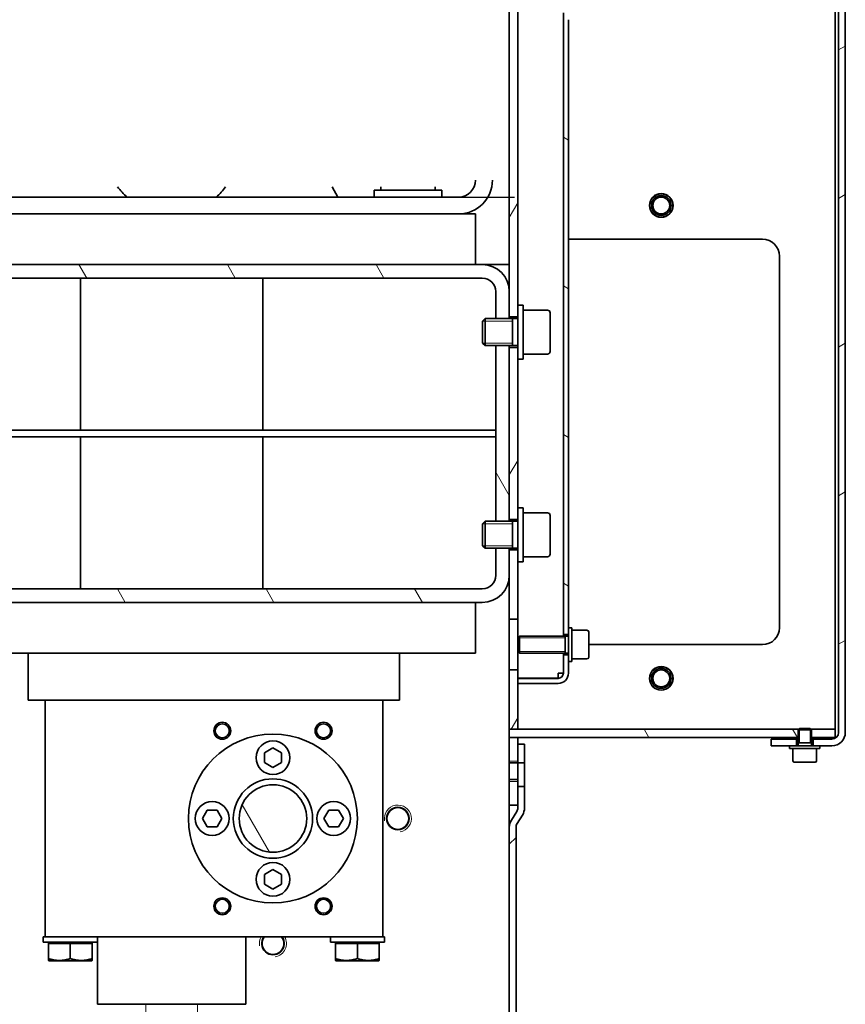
# Model space of a CAD drawing. Header units: millimetres. Extents: x 0 to 7128, y 0 to 5040.
# Tile 65 of 215: x 583 to 827, y 1866 to 2157. Entities that reach past the tile are written whole.
import ezdxf

# ---------------------------------------------------------------- set-up
doc = ezdxf.new("R2010")
doc.units = ezdxf.units.MM
doc.header["$LTSCALE"] = 12
doc.layers.get('0').update_dxf_attribs({"lineweight": 25})
doc.layers.add('Filettatura(ISO)', color=3, linetype='Continuous', lineweight=9, true_color=0x00ff00)
doc.layers.add('Tratteggio', color=7, linetype='Continuous', lineweight=9, true_color=0x1e1e47)
doc.layers.add('Spigoli visibili(ISO)', color=7, linetype='Continuous', lineweight=35)
pattern_1 = [(120.0002, (0, 0), (-32.9955, -19.0501), [])]

msp = doc.modelspace()

# ---------------------------------------------------------------- hatches: boundary and pattern name
at = {"layer": 'Tratteggio'}
h = msp.add_hatch(dxfattribs=at)
h.set_pattern_fill('ANSI31', color=256, scale=304.8, angle=-14.99998, style=0)
h.set_pattern_definition([(30, (0, 0), (-19.05, 32.99556), [])])
h.paths.add_polyline_path([(805.183, 1944.151), (805.183, 1942.151), (810.683, 1942.151), (812.683, 1942.151), (812.683, 1944.151)])
h.paths.add_polyline_path([(805.183, 2190.151), (812.683, 2190.151), (812.683, 2192.151), (810.683, 2192.151), (805.183, 2192.151)])
edge = h.paths.add_edge_path()
edge.add_ellipse((823.183, 2188.151), major_axis=(0, 4), ratio=1, start_angle=270, end_angle=360)
edge.add_line((823.183, 2192.151), (819.683, 2192.151))
edge.add_line((819.683, 2192.151), (817.683, 2192.151))
edge.add_line((817.683, 2192.151), (817.683, 2190.151))
edge.add_line((817.683, 2190.151), (823.183, 2190.151))
edge.add_ellipse((823.183, 2188.151), major_axis=(2, 0), ratio=1, start_angle=0, end_angle=90, ccw=False)
edge.add_line((825.183, 2188.151), (825.183, 1946.151))
edge.add_ellipse((823.183, 1946.151), major_axis=(0, -2), ratio=1, start_angle=0, end_angle=90, ccw=False)
edge.add_line((823.183, 1944.151), (817.683, 1944.151))
edge.add_line((817.683, 1944.151), (817.683, 1942.151))
edge.add_line((817.683, 1942.151), (819.683, 1942.151))
edge.add_line((819.683, 1942.151), (823.183, 1942.151))
edge.add_ellipse((823.183, 1946.151), major_axis=(4, 0), ratio=1, start_angle=270, end_angle=360)
edge.add_line((827.183, 1946.151), (827.183, 2188.151))
h = msp.add_hatch(dxfattribs=at)
h.set_pattern_fill('ANSI31', color=256, scale=304.8, angle=14.99998, style=0)
h.set_pattern_definition([(60, (0, 0), (-32.99556, 19.05), [])])
h.paths.add_polyline_path([(727.683, 2060.151), (727.683, 2009.151), (730.183, 2009.151), (730.183, 2012.651), (730.183, 2056.651), (730.183, 2060.151)])
h.paths.add_polyline_path([(727.683, 2000.151), (727.683, 1992.651), (727.683, 1979.651), (730.183, 1979.651), (730.183, 1996.651), (730.183, 2000.151)])
h.paths.add_polyline_path([(727.683, 1964.651), (727.683, 1947.151), (730.183, 1947.151), (730.183, 1960.651), (730.183, 1962.151), (730.183, 1964.651)])
h.paths.add_polyline_path([(727.683, 1944.651), (727.683, 1937.109), (730.183, 1937.109), (730.183, 1937.151), (730.183, 1937.651), (730.183, 1942.651), (730.183, 1944.651)])
h.paths.add_polyline_path([(727.683, 1932.192), (727.683, 1924.651), (730.183, 1924.651), (730.183, 1930.151), (730.183, 1932.192)])
h.paths.add_polyline_path([(816.953, 2187.151), (824.183, 2187.151), (824.183, 2189.651), (817.183, 2189.651), (817.183, 2187.38)])
edge = h.paths.add_edge_path()
edge.add_line((813.183, 2189.651), (732.683, 2189.651))
edge.add_ellipse((732.683, 2184.651), major_axis=(-5, 0), ratio=1, start_angle=270, end_angle=360)
edge.add_line((727.683, 2184.651), (727.683, 2076.651))
edge.add_line((727.683, 2076.651), (727.683, 2069.151))
edge.add_line((727.683, 2069.151), (730.183, 2069.151))
edge.add_line((730.183, 2069.151), (730.183, 2072.651))
edge.add_line((730.183, 2072.651), (730.183, 2160.142))
edge.add_line((730.183, 2160.142), (730.183, 2164.16))
edge.add_line((730.183, 2164.16), (730.183, 2172.151))
edge.add_line((730.183, 2172.151), (730.183, 2173.651))
edge.add_line((730.183, 2173.651), (730.183, 2184.651))
edge.add_ellipse((732.683, 2184.651), major_axis=(0, 2.5), ratio=1, start_angle=0, end_angle=90, ccw=False)
edge.add_line((732.683, 2187.151), (813.412, 2187.151))
edge.add_line((813.412, 2187.151), (813.183, 2187.38))
edge.add_line((813.183, 2187.38), (813.183, 2189.651))
h = msp.add_hatch(dxfattribs=at)
h.set_pattern_fill('ANSI31', color=256, scale=304.8, angle=105.00025, style=0)
h.set_pattern_definition([(150.0002, (0, 0), (-19.04986, -32.99565), [])])
h.paths.add_polyline_path([(745.183, 2159.151), (743.683, 2159.151), (743.683, 1975.151), (745.183, 1975.151), (745.183, 1977.151), (745.183, 2157.151)])
edge = h.paths.add_edge_path()
edge.add_line((730.183, 2172.151), (742.183, 2172.151))
edge.add_ellipse((742.183, 2170.651), major_axis=(1.5, 0), ratio=1, start_angle=0, end_angle=90, ccw=False)
edge.add_line((743.683, 2170.651), (743.683, 2165.151))
edge.add_line((743.683, 2165.151), (745.183, 2165.151))
edge.add_line((745.183, 2165.151), (745.183, 2167.151))
edge.add_line((745.183, 2167.151), (745.183, 2170.651))
edge.add_ellipse((742.183, 2170.651), major_axis=(0, 3), ratio=1, start_angle=270, end_angle=360)
edge.add_line((742.183, 2173.651), (730.183, 2173.651))
edge.add_line((730.183, 2173.651), (730.183, 2172.151))
edge = h.paths.add_edge_path()
edge.add_line((742.183, 1962.151), (730.183, 1962.151))
edge.add_line((730.183, 1962.151), (730.183, 1960.651))
edge.add_line((730.183, 1960.651), (742.183, 1960.651))
edge.add_ellipse((742.183, 1963.651), major_axis=(3, 0), ratio=1, start_angle=270, end_angle=360)
edge.add_line((745.183, 1963.651), (745.183, 1967.151))
edge.add_line((745.183, 1967.151), (745.183, 1969.151))
edge.add_line((745.183, 1969.151), (743.683, 1969.151))
edge.add_line((743.683, 1969.151), (743.683, 1963.651))
edge.add_ellipse((742.183, 1963.651), major_axis=(0, -1.5), ratio=1, start_angle=0, end_angle=90, ccw=False)
h = msp.add_hatch(dxfattribs=at)
h.set_pattern_fill('ANSI31', color=256, scale=304.8, angle=75.00018, style=0)
h.set_pattern_definition(pattern_1)
h.paths.add_polyline_path([(527.683, 2060.651), (527.683, 2060.151), (527.683, 2009.151), (527.683, 2008.651), (531.683, 2008.651), (531.683, 2060.651)])
h.paths.add_polyline_path([(723.683, 2060.651), (723.683, 2008.651), (727.683, 2008.651), (727.683, 2009.151), (727.683, 2060.151), (727.683, 2060.651)])
edge = h.paths.add_edge_path()
edge.add_line((727.683, 2068.651), (727.683, 2069.151))
edge.add_line((727.683, 2069.151), (727.683, 2076.651))
edge.add_ellipse((719.683, 2076.651), major_axis=(0, 8), ratio=1, start_angle=270, end_angle=360)
edge.add_line((719.683, 2084.651), (535.683, 2084.651))
edge.add_ellipse((535.683, 2076.651), major_axis=(-8, 0), ratio=1, start_angle=270, end_angle=360)
edge.add_line((527.683, 2076.651), (527.683, 2069.151))
edge.add_line((527.683, 2069.151), (527.683, 2068.651))
edge.add_line((527.683, 2068.651), (531.683, 2068.651))
edge.add_line((531.683, 2068.651), (531.683, 2076.651))
edge.add_ellipse((535.683, 2076.651), major_axis=(0, 4), ratio=1, start_angle=0, end_angle=90, ccw=False)
edge.add_line((535.683, 2080.651), (719.683, 2080.651))
edge.add_ellipse((719.683, 2076.651), major_axis=(4, 0), ratio=1, start_angle=0, end_angle=90, ccw=False)
edge.add_line((723.683, 2076.651), (723.683, 2068.651))
edge.add_line((723.683, 2068.651), (727.683, 2068.651))
edge = h.paths.add_edge_path()
edge.add_ellipse((719.683, 1992.651), major_axis=(8, 0), ratio=1, start_angle=270, end_angle=360)
edge.add_line((727.683, 1992.651), (727.683, 2000.151))
edge.add_line((727.683, 2000.151), (727.683, 2000.651))
edge.add_line((727.683, 2000.651), (723.683, 2000.651))
edge.add_line((723.683, 2000.651), (723.683, 1992.651))
edge.add_ellipse((719.683, 1992.651), major_axis=(0, -4), ratio=1, start_angle=0, end_angle=90, ccw=False)
edge.add_line((719.683, 1988.651), (535.683, 1988.651))
edge.add_ellipse((535.683, 1992.651), major_axis=(-4, 0), ratio=1, start_angle=0, end_angle=90, ccw=False)
edge.add_line((531.683, 1992.651), (531.683, 2000.651))
edge.add_line((531.683, 2000.651), (527.683, 2000.651))
edge.add_line((527.683, 2000.651), (527.683, 2000.151))
edge.add_line((527.683, 2000.151), (527.683, 1992.651))
edge.add_ellipse((535.683, 1992.651), major_axis=(0, -8), ratio=1, start_angle=270, end_angle=360)
edge.add_line((535.683, 1984.651), (719.683, 1984.651))
h = msp.add_hatch(dxfattribs=at)
h.set_pattern_fill('ANSI31', color=256, scale=304.8, angle=75.00018, style=0)
h.set_pattern_definition(pattern_1)
h.paths.add_polyline_path([(727.683, 1944.651), (730.183, 1944.651), (813.183, 1944.651), (813.183, 1946.922), (813.412, 1947.151), (730.183, 1947.151), (727.683, 1947.151)])
h.paths.add_polyline_path([(817.183, 1944.651), (824.183, 1944.651), (824.183, 1947.151), (816.953, 1947.151), (817.183, 1946.922)])
h = msp.add_hatch(dxfattribs=at)
h.set_pattern_fill('ANSI31', color=256, scale=304.8, style=0)
h.set_pattern_definition([(45, (0, 0), (-26.9408, 26.9408), [])])
h.paths.add_polyline_path([(732.183, 1942.651), (730.183, 1942.651), (730.183, 1937.651), (730.183, 1937.151), (732.183, 1937.151)])
edge = h.paths.add_edge_path()
edge.add_line((729.987, 1919.137), (731.575, 1921.678))
edge.add_ellipse((728.183, 1923.798), major_axis=(2.12, 3.392), ratio=1, start_angle=270, end_angle=302.00538)
edge.add_line((732.183, 1923.798), (732.183, 1930.151))
edge.add_line((732.183, 1930.151), (730.183, 1930.151))
edge.add_line((730.183, 1930.151), (730.183, 1924.651))
edge.add_line((730.183, 1924.651), (730.183, 1923.798))
edge.add_ellipse((728.183, 1923.798), major_axis=(0, -2), ratio=1, start_angle=57.99462, end_angle=90, ccw=False)
edge.add_line((729.879, 1922.738), (728.291, 1920.197))
edge.add_ellipse((731.683, 1918.077), major_axis=(-2.12, -3.392), ratio=1, start_angle=270, end_angle=302.00538)
edge.add_line((727.683, 1918.077), (727.683, 1725.151))
edge.add_line((727.683, 1725.151), (727.683, 1715.151))
edge.add_line((727.683, 1715.151), (727.683, 1683.651))
edge.add_line((727.683, 1683.651), (729.683, 1683.651))
edge.add_line((729.683, 1683.651), (729.683, 1918.077))
edge.add_ellipse((731.683, 1918.077), major_axis=(0, 2), ratio=1, start_angle=57.99462, end_angle=90, ccw=False)
h = msp.add_hatch(dxfattribs=at)
h.set_pattern_fill('ANSI31', color=256, scale=304.8, angle=75.00018, style=0)
h.set_pattern_definition(pattern_1)
edge = h.paths.add_edge_path()
edge.add_ellipse((657.683, 1920.651), major_axis=(0, 10), ratio=1, start_angle=0, end_angle=360)

# ---------------------------------------------------------------- linework, layer by layer
msp.add_line((526.183, 2104.651), (729.183, 2104.651))
at = {"layer": 'Filettatura(ISO)'}
for p, q in [((728.658, 2067.907), (719.805, 2067.907)), ((727.683, 2068.651), (723.683, 2068.651)), ((719.805, 2061.395), (728.658, 2061.395)), ((723.683, 2060.651), (727.683, 2060.651)), ((727.683, 2008.651), (723.683, 2008.651)), ((728.658, 2007.907), (719.805, 2007.907)), ((719.805, 2001.395), (728.658, 2001.395)), ((723.683, 2000.651), (727.683, 2000.651)), ((744.183, 1974.172), (730.195, 1974.172)), ((730.195, 1970.129), (744.183, 1970.129)), ((813.601, 1947.34), (813.601, 1943.101)), ((816.765, 1943.101), (816.765, 1947.34)), ((813.183, 1947.151), (813.183, 1944.651)), ((817.183, 1944.651), (817.183, 1947.151)), ((730.183, 1937.651), (727.683, 1937.651)), ((727.683, 1931.651), (730.183, 1931.651)), ((619.996, 1865.651), (619.996, 1756.151)), ((635.37, 1756.151), (635.37, 1865.651))]:
    msp.add_line(p, q, dxfattribs=at)
for centre, radius, start, end in [((772.683, 2102.151), 2.5, 100, 10), ((772.683, 1962.151), 2.5, 100, 10), ((642.683, 1946.632), 2.5, 10, 280), ((672.683, 1946.632), 2.5, 10, 240), ((672.683, 1946.632), 2.5, 240, 280), ((694.683, 1920.651), 4, 280, 190), ((694.683, 1920.651), 3.256, 350, 260), ((642.683, 1894.67), 2.5, 10, 240), ((672.683, 1894.67), 2.5, 10, 280), ((642.683, 1894.67), 2.5, 240, 280), ((657.683, 1883.651), 4, 150, 190), ((657.683, 1883.651), 3.256, 142.10251, 297.97228), ((657.683, 1883.651), 4, 280, 30), ((657.683, 1883.651), 3.256, 27.97228, 37.89749)]:
    msp.add_arc(centre, radius, start, end, dxfattribs=at)
at = {"layer": 'Spigoli visibili(ISO)'}
for p, q in [((824.183, 1947.151), (824.183, 2187.08)), ((825.183, 2188.151), (825.183, 1946.151)), ((827.183, 1946.151), (827.183, 2188.151)), ((727.683, 2184.651), (727.683, 2069.151)), ((730.183, 2072.651), (730.183, 2160.142)), ((743.683, 2159.151), (743.683, 1975.151)), ((745.183, 1977.151), (745.183, 2157.151)), ((675.177, 2107.651), (676.909, 2104.651)), ((689.683, 2107.651), (689.683, 2106.651)), ((705.683, 2107.651), (705.683, 2106.651)), ((712.683, 2104.651), (542.683, 2104.651)), ((687.683, 2106.651), (707.683, 2106.651)), ((687.683, 2104.651), (687.683, 2106.651)), ((707.683, 2104.651), (707.683, 2106.651)), ((707.683, 2099.651), (547.683, 2099.651)), ((707.683, 2099.651), (717.683, 2099.651)), ((717.683, 2084.651), (717.683, 2099.651)), ((745.183, 2092.151), (802.683, 2092.151)), ((807.683, 2087.151), (807.683, 1977.151)), ((719.683, 2084.651), (535.683, 2084.651)), ((727.683, 2084.651), (719.683, 2084.651)), ((535.683, 2080.651), (719.683, 2080.651)), ((600.683, 2080.651), (600.683, 2035.651)), ((654.683, 2080.651), (654.683, 2035.651)), ((723.683, 2076.651), (723.683, 2068.651)), ((727.683, 2068.651), (727.683, 2076.651)), ((730.183, 2072.651), (730.183, 2056.651)), ((730.183, 2072.651), (731.783, 2072.651)), ((731.783, 2072.651), (731.783, 2056.651)), ((738.983, 2071.151), (731.783, 2071.151)), ((739.783, 2070.351), (739.783, 2058.951)), ((719.783, 2067.884), (720.549, 2068.651)), ((719.783, 2061.418), (719.783, 2067.884)), ((720.549, 2068.651), (720.549, 2060.651)), ((730.183, 2068.651), (720.549, 2068.651)), ((727.683, 2069.151), (730.183, 2069.151)), ((728.658, 2068.651), (728.658, 2060.651)), ((719.783, 2061.418), (720.549, 2060.651)), ((730.183, 2060.651), (720.549, 2060.651)), ((723.683, 2060.651), (723.683, 2008.651)), ((727.683, 2008.651), (727.683, 2060.651)), ((727.683, 2060.151), (727.683, 2009.151)), ((730.183, 2060.151), (727.683, 2060.151)), ((738.983, 2058.151), (731.783, 2058.151)), ((730.183, 2012.651), (730.183, 2056.651)), ((730.183, 2056.651), (731.783, 2056.651)), ((531.683, 2035.651), (723.683, 2035.651)), ((723.683, 2035.651), (723.683, 2033.651)), ((723.683, 2033.651), (531.683, 2033.651)), ((600.683, 2033.651), (600.683, 1988.651)), ((654.683, 2033.651), (654.683, 1988.651)), ((730.183, 2012.651), (730.183, 1996.651)), ((730.183, 2012.651), (731.783, 2012.651)), ((731.783, 2012.651), (731.783, 1996.651)), ((719.783, 2007.884), (720.549, 2008.651)), ((720.549, 2008.651), (720.549, 2000.651)), ((730.183, 2008.651), (720.549, 2008.651)), ((727.683, 2009.151), (730.183, 2009.151)), ((728.658, 2008.651), (728.658, 2000.651)), ((738.983, 2011.151), (731.783, 2011.151)), ((739.783, 2010.351), (739.783, 1998.951)), ((719.783, 2001.418), (719.783, 2007.884)), ((719.783, 2001.418), (720.549, 2000.651)), ((730.183, 2000.651), (720.549, 2000.651)), ((723.683, 2000.651), (723.683, 1992.651)), ((727.683, 1992.651), (727.683, 2000.651)), ((727.683, 2000.151), (727.683, 1979.651)), ((730.183, 2000.151), (727.683, 2000.151)), ((738.983, 1998.151), (731.783, 1998.151)), ((730.183, 1979.651), (730.183, 1996.651)), ((730.183, 1996.651), (731.783, 1996.651)), ((719.683, 1988.651), (535.683, 1988.651)), ((535.683, 1984.651), (719.683, 1984.651)), ((717.683, 1969.651), (717.683, 1984.651)), ((727.683, 1979.651), (730.183, 1979.651)), ((727.683, 1964.651), (727.683, 1979.651)), ((730.183, 1979.651), (730.183, 1974.16)), ((745.183, 1969.151), (745.183, 1977.151)), ((746.183, 1977.151), (745.183, 1977.151)), ((746.183, 1967.151), (746.183, 1977.151)), ((750.683, 1976.401), (746.183, 1976.401)), ((730.183, 1974.16), (730.673, 1974.651)), ((730.183, 1970.142), (730.183, 1974.16)), ((730.673, 1974.651), (730.673, 1969.651)), ((745.183, 1974.651), (730.673, 1974.651)), ((743.683, 1975.151), (745.183, 1975.151)), ((743.683, 1974.651), (743.683, 1975.151)), ((744.183, 1974.651), (744.183, 1969.651)), ((751.183, 1975.901), (751.183, 1968.401)), ((802.683, 1972.151), (751.183, 1972.151)), ((537.683, 1969.651), (717.683, 1969.651)), ((585.183, 1955.651), (585.183, 1969.651)), ((695.183, 1969.651), (695.183, 1955.651)), ((730.183, 1970.142), (730.673, 1969.651)), ((730.183, 1970.142), (730.183, 1964.651)), ((745.183, 1969.651), (730.673, 1969.651)), ((743.683, 1969.151), (743.683, 1969.651)), ((745.183, 1969.151), (743.683, 1969.151)), ((743.683, 1969.151), (743.683, 1963.651)), ((745.183, 1967.151), (745.183, 1969.151)), ((750.683, 1967.901), (746.183, 1967.901)), ((746.183, 1967.151), (745.183, 1967.151)), ((745.183, 1963.651), (745.183, 1967.151)), ((727.683, 1964.651), (727.683, 1947.151)), ((730.183, 1964.651), (727.683, 1964.651)), ((730.183, 1947.151), (730.183, 1964.651)), ((742.183, 1962.222), (730.183, 1962.222)), ((742.183, 1962.151), (730.183, 1962.151)), ((730.183, 1962.151), (730.183, 1960.651)), ((742.183, 1963.651), (742.183, 1962.222)), ((743.683, 1963.651), (742.183, 1963.651)), ((730.183, 1960.651), (742.183, 1960.651)), ((695.183, 1955.651), (585.183, 1955.651)), ((590.183, 1955.651), (590.183, 1885.651)), ((690.183, 1885.651), (690.183, 1955.651)), ((813.612, 1947.351), (813.183, 1946.922)), ((813.612, 1947.351), (816.753, 1947.351)), ((816.753, 1947.351), (817.183, 1946.922)), ((727.683, 1947.151), (730.183, 1947.151)), ((813.412, 1947.151), (727.683, 1947.151)), ((727.683, 1947.151), (727.683, 1944.651)), ((727.683, 1944.651), (727.683, 1937.109)), ((730.183, 1944.651), (727.683, 1944.651)), ((727.683, 1944.651), (813.183, 1944.651)), ((730.183, 1937.109), (730.183, 1944.651)), ((817.183, 1946.922), (813.183, 1946.922)), ((813.183, 1942.151), (813.183, 1946.922)), ((824.183, 1947.151), (816.953, 1947.151)), ((817.183, 1942.151), (817.183, 1946.922)), ((817.183, 1944.651), (824.183, 1944.651)), ((824.183, 1944.651), (824.183, 1947.151)), ((655.183, 1940.094), (657.683, 1941.538)), ((657.683, 1941.538), (660.183, 1940.094)), ((732.183, 1942.651), (730.183, 1942.651)), ((730.183, 1942.651), (730.183, 1937.151)), ((732.183, 1937.151), (732.183, 1942.651)), ((805.183, 1944.151), (805.183, 1942.151)), ((812.683, 1944.151), (805.183, 1944.151)), ((805.183, 1942.151), (810.683, 1942.151)), ((817.683, 1942.151), (810.683, 1942.151)), ((810.683, 1942.151), (810.683, 1941.351)), ((812.683, 1942.151), (812.683, 1944.151)), ((812.683, 1944.151), (813.183, 1944.151)), ((817.183, 1943.101), (813.183, 1943.101)), ((817.183, 1944.151), (817.683, 1944.151)), ((823.183, 1944.151), (817.683, 1944.151)), ((817.683, 1944.151), (817.683, 1942.151)), ((819.683, 1942.151), (817.683, 1942.151)), ((819.683, 1942.151), (819.683, 1941.351)), ((819.683, 1942.151), (823.183, 1942.151)), ((655.183, 1937.208), (655.183, 1940.094)), ((660.183, 1940.094), (660.183, 1937.208)), ((819.683, 1941.351), (810.683, 1941.351)), ((811.683, 1937.751), (811.683, 1941.351)), ((818.683, 1937.751), (818.683, 1941.351)), ((657.683, 1935.764), (655.183, 1937.208)), ((660.183, 1937.208), (657.683, 1935.764)), ((727.683, 1937.109), (730.183, 1937.109)), ((727.683, 1932.192), (727.683, 1937.109)), ((730.183, 1937.151), (732.183, 1937.151)), ((730.183, 1937.109), (730.183, 1932.192)), ((732.183, 1937.151), (732.183, 1930.151)), ((818.283, 1937.351), (812.083, 1937.351)), ((727.683, 1932.192), (727.683, 1924.651)), ((730.183, 1932.192), (727.683, 1932.192)), ((730.183, 1924.651), (730.183, 1932.192)), ((732.183, 1930.151), (730.183, 1930.151)), ((730.183, 1930.151), (730.183, 1923.798)), ((732.183, 1923.798), (732.183, 1930.151)), ((727.683, 1924.651), (727.683, 1918.077)), ((727.683, 1924.651), (730.183, 1924.651)), ((636.796, 1920.651), (638.239, 1923.151)), ((638.239, 1923.151), (641.126, 1923.151)), ((641.126, 1923.151), (642.569, 1920.651)), ((672.796, 1920.651), (674.239, 1923.151)), ((674.239, 1923.151), (677.126, 1923.151)), ((677.126, 1923.151), (678.569, 1920.651)), ((729.879, 1922.738), (728.291, 1920.197)), ((729.987, 1919.137), (731.575, 1921.678)), ((638.239, 1918.151), (636.796, 1920.651)), ((641.126, 1918.151), (638.239, 1918.151)), ((642.569, 1920.651), (641.126, 1918.151)), ((674.239, 1918.151), (672.796, 1920.651)), ((677.126, 1918.151), (674.239, 1918.151)), ((678.569, 1920.651), (677.126, 1918.151)), ((727.683, 1918.077), (727.683, 1683.651)), ((729.683, 1683.651), (729.683, 1918.077)), ((655.183, 1904.094), (657.683, 1905.538)), ((655.183, 1901.208), (655.183, 1904.094)), ((657.683, 1905.538), (660.183, 1904.094)), ((660.183, 1904.094), (660.183, 1901.208)), ((657.683, 1899.764), (655.183, 1901.208)), ((660.183, 1901.208), (657.683, 1899.764)), ((590.183, 1885.651), (589.683, 1885.651)), ((589.683, 1885.651), (589.683, 1884.051)), ((605.683, 1884.051), (589.683, 1884.051)), ((690.183, 1885.651), (590.183, 1885.651)), ((591.183, 1883.651), (591.183, 1884.051)), ((591.183, 1883.651), (594.433, 1883.651)), ((591.183, 1883.651), (591.183, 1879.207)), ((594.433, 1883.651), (597.683, 1883.651)), ((597.683, 1883.651), (600.933, 1883.651)), ((597.683, 1883.651), (597.683, 1879.207)), ((600.933, 1883.651), (604.183, 1883.651)), ((604.183, 1883.651), (604.183, 1884.051)), ((604.183, 1883.651), (604.183, 1879.207)), ((605.683, 1885.651), (605.683, 1884.051)), ((605.683, 1884.051), (605.683, 1865.651)), ((649.683, 1885.651), (649.683, 1865.651)), ((674.683, 1885.651), (674.683, 1884.051)), ((690.683, 1884.051), (674.683, 1884.051)), ((676.183, 1883.651), (676.183, 1884.051)), ((676.183, 1883.651), (679.433, 1883.651)), ((676.183, 1883.651), (676.183, 1879.207)), ((679.433, 1883.651), (682.683, 1883.651)), ((682.683, 1883.651), (685.933, 1883.651)), ((682.683, 1883.651), (682.683, 1879.207)), ((685.933, 1883.651), (689.183, 1883.651)), ((689.183, 1883.651), (689.183, 1884.051)), ((689.183, 1883.651), (689.183, 1879.207)), ((690.683, 1885.651), (690.183, 1885.651)), ((690.683, 1885.651), (690.683, 1884.051)), ((591.183, 1879.207), (591.183, 1878.626)), ((591.313, 1878.551), (591.183, 1878.626)), ((604.053, 1878.551), (591.313, 1878.551)), ((604.053, 1878.551), (604.183, 1878.626)), ((604.183, 1878.626), (604.183, 1879.207)), ((676.183, 1879.207), (676.183, 1878.626)), ((676.313, 1878.551), (676.183, 1878.626)), ((689.053, 1878.551), (676.313, 1878.551)), ((689.053, 1878.551), (689.183, 1878.626)), ((689.183, 1878.626), (689.183, 1879.207)), ((649.683, 1865.651), (605.683, 1865.651))]:
    msp.add_line(p, q, dxfattribs=at)
for centre, radius in [((772.683, 2102.151), 3.5), ((772.683, 2102.151), 3.45), ((772.683, 2102.151), 2.933), ((772.683, 2102.151), 2.5), ((772.683, 1962.151), 3.5), ((772.683, 1962.151), 3.45), ((772.683, 1962.151), 2.933), ((772.683, 1962.151), 2.5), ((642.683, 1946.632), 2.5), ((642.683, 1946.632), 2.067), ((672.683, 1946.632), 2.5), ((672.683, 1946.632), 2.067), ((657.683, 1920.651), 25), ((657.683, 1938.651), 5), ((657.683, 1920.651), 11.75), ((657.683, 1920.651), 10), ((639.683, 1920.651), 5), ((675.683, 1920.651), 5), ((694.683, 1920.651), 3.324), ((694.683, 1920.651), 3.233), ((657.683, 1902.651), 5), ((642.683, 1894.67), 2.5), ((642.683, 1894.67), 2.067), ((672.683, 1894.67), 2.5), ((672.683, 1894.67), 2.067)]:
    msp.add_circle(centre, radius, dxfattribs=at)
for centre, radius, start, end in [((627.683, 2119.651), 20, 216.8699, 228.59038), ((627.683, 2119.651), 20, 311.40962, 323.1301), ((712.683, 2109.651), 10, 270, 0), ((712.683, 2109.651), 5, 270, 0), ((802.683, 2087.151), 5, 0, 90), ((719.683, 2076.651), 8, 0, 90), ((719.683, 2076.651), 4, 0, 90), ((738.983, 2070.351), 0.8, 0, 90), ((738.983, 2058.951), 0.8, 270, 0), ((738.983, 2010.351), 0.8, 0, 90), ((738.983, 1998.951), 0.8, 270, 0), ((719.683, 1992.651), 8, 270, 0), ((719.683, 1992.651), 4, 270, 0), ((750.683, 1975.901), 0.5, 0, 90), ((802.683, 1977.151), 5, 270, 0), ((750.683, 1968.401), 0.5, 270, 0), ((742.183, 1963.651), 3, 270, 0), ((742.183, 1963.651), 1.5, 270, 0), ((823.183, 1946.151), 2, 270, 0), ((823.183, 1946.151), 4, 270, 0), ((812.083, 1937.751), 0.4, 180, 270), ((818.283, 1937.751), 0.4, 270, 0), ((728.183, 1923.798), 2, 327.99462, 0), ((728.183, 1923.798), 4, 327.99462, 0), ((731.683, 1918.077), 4, 147.99462, 180), ((731.683, 1918.077), 2, 147.99462, 180), ((657.683, 1883.651), 3.324, 143.00285, 36.99715), ((657.683, 1883.651), 3.233, 141.78715, 38.21285)]:
    msp.add_arc(centre, radius, start, end, dxfattribs=at)
for points in [[(597.683, 1879.207), (594.433, 1878.123), (591.183, 1879.207)], [(604.183, 1879.207), (600.933, 1878.123), (597.683, 1879.207)], [(682.683, 1879.207), (679.433, 1878.123), (676.183, 1879.207)], [(689.183, 1879.207), (685.933, 1878.123), (682.683, 1879.207)]]:
    msp.add_rational_spline(points, [1.0210235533, 1.1789764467, 1.0210235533], degree=2, dxfattribs=at)

doc.saveas('drawing.dxf')
